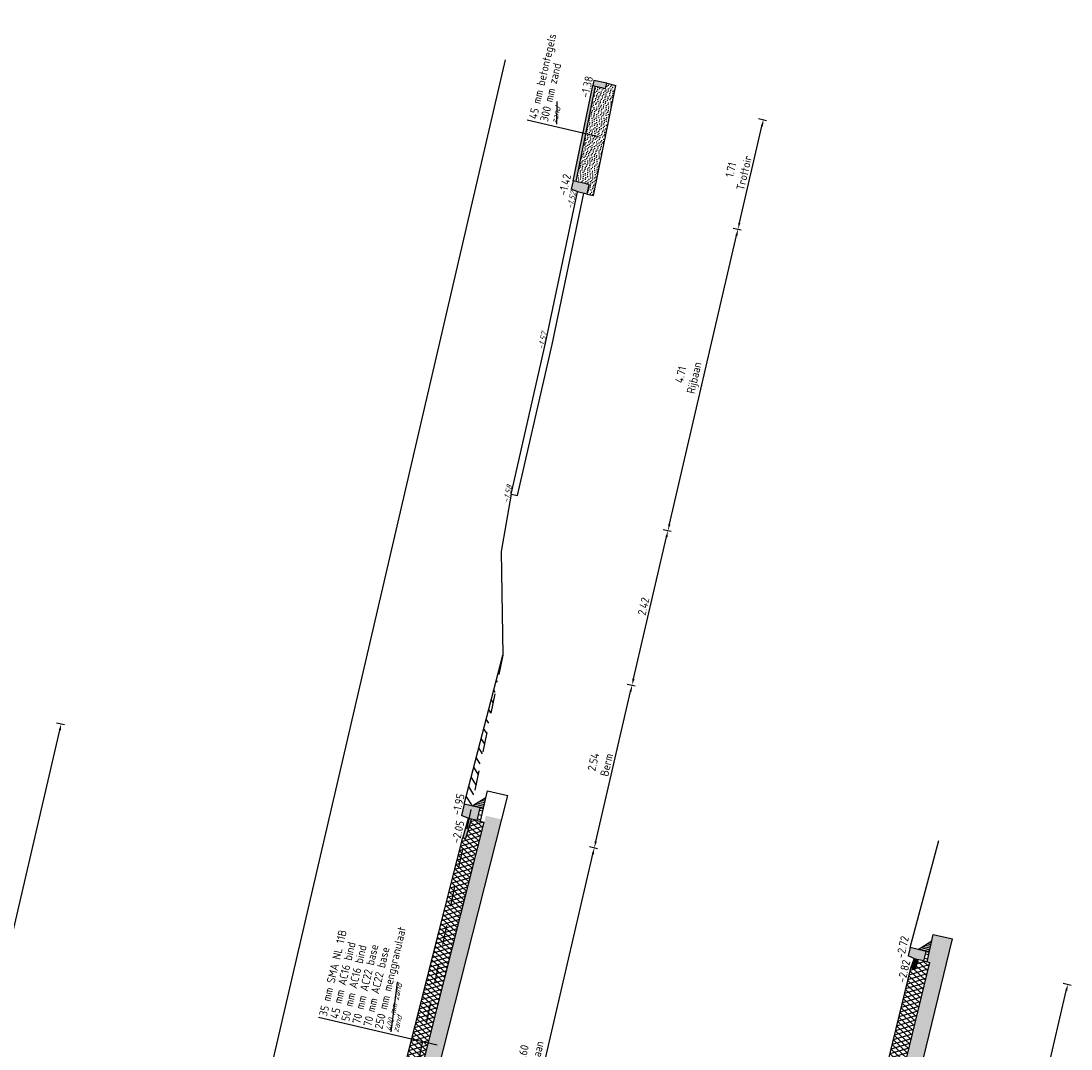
# Model space of a CAD drawing. Header units: metres. Extents: x 116958 to 118326, y 475500 to 477904.
# Tile 22 of 256: x 117782 to 117798, y 475623 to 475638. Entities that reach past the tile are written whole.
import ezdxf

# ---------------------------------------------------------------- set-up
doc = ezdxf.new("R2010")
doc.units = ezdxf.units.M
doc.header["$LTSCALE"] = 0.2
doc.linetypes.add('OPNEMEN', pattern=[3, 1.5, -1.5])
doc.layers.get('0').update_dxf_attribs({"color": 6})
for name, color, linetype in [('X-XX-DWP-ARCERING', 13, 'Continuous'), ('X-XX-DWP-ARCERING_GRIJS', 253, 'Continuous'), ('X-XX-DWP-BEST_SITUATIE', 13, 'Continuous'), ('X-XX-DWP-MAATVOERING', 2, 'Continuous'), ('X-XX-DWP-NW_SITUATIE', 3, 'Continuous'), ('X-XX-DWP-TEKST25', 2, 'Continuous'), ('X-XX-DWP-VERW_SITUATIE', 240, 'OPNEMEN')]:
    doc.layers.add(name, color=color, linetype=linetype)
doc.styles.get("Standard").update_dxf_attribs({"font": 'isocp.shx'})
doc.dimstyles.new('dim-50', dxfattribs={"dimscale": 0.05, "dimtxt": 2.5, "dimasz": 2, "dimexe": 1, "dimexo": 1, "dimgap": 0.8, "dimtad": 1, "dimzin": 0, "dimdsep": 46, "dimtxsty": 'Standard', "dimcen": 0, "dimclrd": 1, "dimclre": 1, "dimclrt": 256, "dimazin": 0, "dimtfac": 1, "dimtmove": 1, "dimatfit": 3, "dimfxl": 1.5, "dimfxlon": 1, "dimtfill": 1, "dimtolj": 1, "dimtzin": 0, "dimlwd": -1, "dimlwe": -1, "dimarcsym": 0})

# ---------------------------------------------------------------- blocks, each defined once
blk = doc.blocks.new('*D225')
at = {"layer": 'Defpoints', "color": 0, "transparency": 16777216}
for p in [(117781.352, 475628.092), (117782.881, 475627.737), (117778.887, 475618.584)]:
    blk.add_point(p, dxfattribs=at)
at = {"layer": 'X-XX-DWP-MAATVOERING', "color": 1, "transparency": 16777216}
for p, q in [((117782.808, 475627.754), (117782.93, 475627.726)), ((117780.682, 475618.269), (117782.859, 475627.64)), ((117780.586, 475618.189), (117780.708, 475618.161))]:
    blk.add_line(p, q, dxfattribs=at)
for points in [[(117782.843, 475627.644), (117782.875, 475627.636), (117782.881, 475627.737)], [(117780.666, 475618.273), (117780.698, 475618.266), (117780.659, 475618.172)]]:
    blk.add_solid(points, dxfattribs=at)
at = {"layer": 'X-XX-DWP-MAATVOERING', "transparency": 16777216, "insert": (117781.551, 475623.005), "char_height": 0.125, "attachment_point": 5, "rotation": 76.9219, "bg_fill": 3, "box_fill_scale": 1.1, "bg_fill_color": 256, "bg_fill_true_color": 13158600, "bg_fill_transparency": 0}
blk.add_mtext('\\A1;9.82\\PRijbaan', dxfattribs=at)
blk = doc.blocks.new('*D180')
at = {"layer": 'Defpoints', "color": 0, "transparency": 16777216}
for p in [(117789.067, 475626.3), (117790.996, 475625.852), (117787.466, 475619.896)]:
    blk.add_point(p, dxfattribs=at)
at = {"layer": 'X-XX-DWP-MAATVOERING', "color": 1, "transparency": 16777216}
for p, q in [((117790.923, 475625.869), (117791.045, 475625.841)), ((117789.525, 475619.52), (117790.973, 475625.754)), ((117789.429, 475619.44), (117789.551, 475619.412))]:
    blk.add_line(p, q, dxfattribs=at)
for points in [[(117790.957, 475625.758), (117790.989, 475625.751), (117790.996, 475625.852)], [(117789.509, 475619.524), (117789.541, 475619.517), (117789.502, 475619.423)]]:
    blk.add_solid(points, dxfattribs=at)
at = {"layer": 'X-XX-DWP-MAATVOERING', "transparency": 16777216, "insert": (117790.03, 475622.688), "char_height": 0.125, "attachment_point": 5, "rotation": 76.9219, "bg_fill": 3, "box_fill_scale": 1.1, "bg_fill_color": 256, "bg_fill_true_color": 13158600, "bg_fill_transparency": 0}
blk.add_mtext('\\A1;6.60\\PRijbaan', dxfattribs=at)
blk = doc.blocks.new('*D181')
at = {"layer": 'Defpoints', "color": 0, "transparency": 16777216}
for p in [(117789.605, 475628.782), (117791.571, 475628.326), (117789.067, 475626.3)]:
    blk.add_point(p, dxfattribs=at)
at = {"layer": 'X-XX-DWP-MAATVOERING', "color": 1, "transparency": 16777216}
for p, q in [((117791.497, 475628.343), (117791.619, 475628.314)), ((117791.018, 475625.949), (117791.548, 475628.228)), ((117790.923, 475625.869), (117791.045, 475625.841))]:
    blk.add_line(p, q, dxfattribs=at)
for points in [[(117791.532, 475628.232), (117791.564, 475628.225), (117791.571, 475628.326)], [(117791.002, 475625.953), (117791.035, 475625.946), (117790.996, 475625.852)]]:
    blk.add_solid(points, dxfattribs=at)
at = {"layer": 'X-XX-DWP-MAATVOERING', "transparency": 16777216, "insert": (117791.082, 475627.136), "char_height": 0.125, "attachment_point": 5, "rotation": 76.9219, "bg_fill": 3, "box_fill_scale": 1.1, "bg_fill_color": 256, "bg_fill_true_color": 13158600, "bg_fill_transparency": 0}
blk.add_mtext('\\A1;2.54\\PBerm', dxfattribs=at)
blk = doc.blocks.new('130-150r')
for p, q in [((-150, -120), (-130, 0)), ((0, 0), (-130, 0)), ((0, -250), (0, 0)), ((-150, -250), (-150, -120)), ((-150, -250), (0, -250))]:
    blk.add_line(p, q)
blk = doc.blocks.new('*D285')
at = {"layer": 'Defpoints', "color": 0, "transparency": 16777216}
for p in [(117796.043, 475624.275), (117798.203, 475623.773), (117792.712, 475609.938)]:
    blk.add_point(p, dxfattribs=at)
at = {"layer": 'X-XX-DWP-MAATVOERING', "color": 1, "transparency": 16777216}
for p, q in [((117798.13, 475623.79), (117798.252, 475623.762)), ((117794.895, 475609.533), (117798.18, 475623.676)), ((117794.799, 475609.453), (117794.921, 475609.424))]:
    blk.add_line(p, q, dxfattribs=at)
for points in [[(117798.164, 475623.68), (117798.196, 475623.672), (117798.203, 475623.773)], [(117794.879, 475609.537), (117794.911, 475609.529), (117794.872, 475609.436)]]:
    blk.add_solid(points, dxfattribs=at)
at = {"layer": 'X-XX-DWP-MAATVOERING', "transparency": 16777216, "insert": (117796.318, 475616.655), "char_height": 0.125, "attachment_point": 5, "rotation": 76.9219, "bg_fill": 3, "box_fill_scale": 1.1, "bg_fill_color": 256, "bg_fill_true_color": 13158600, "bg_fill_transparency": 0}
blk.add_mtext('\\A1;14.72\\PRijbaan', dxfattribs=at)
blk = doc.blocks.new('80x200')
for p, q in [((0, 0), (-80, 0)), ((-80, 0), (-80, -200)), ((0, -200), (0, 0)), ((-80, -200), (0, -200))]:
    blk.add_line(p, q)
blk = doc.blocks.new('*D305')
at = {"layer": 'Defpoints', "color": 0, "transparency": 16777216}
for p in [(117790.738, 475635.836), (117793.183, 475635.268), (117789.731, 475631.235)]:
    blk.add_point(p, dxfattribs=at)
at = {"layer": 'X-XX-DWP-MAATVOERING', "color": 1, "transparency": 16777216}
for p, q in [((117793.11, 475635.285), (117793.232, 475635.257)), ((117792.14, 475630.778), (117793.161, 475635.171)), ((117792.044, 475630.697), (117792.166, 475630.669))]:
    blk.add_line(p, q, dxfattribs=at)
for points in [[(117793.144, 475635.175), (117793.177, 475635.167), (117793.183, 475635.268)], [(117792.124, 475630.782), (117792.156, 475630.774), (117792.117, 475630.68)]]:
    blk.add_solid(points, dxfattribs=at)
at = {"layer": 'X-XX-DWP-MAATVOERING', "transparency": 16777216, "insert": (117792.431, 475633.025), "char_height": 0.125, "attachment_point": 5, "rotation": 76.9219, "bg_fill": 3, "box_fill_scale": 1.1, "bg_fill_color": 256, "bg_fill_true_color": 13158600, "bg_fill_transparency": 0}
blk.add_mtext('\\A1;4.71\\PRijbaan', dxfattribs=at)
blk = doc.blocks.new('*D306')
at = {"layer": 'Defpoints', "color": 0, "transparency": 16777216}
for p in [(117791.184, 475637.488), (117793.57, 475636.934), (117790.884, 475635.802)]:
    blk.add_point(p, dxfattribs=at)
at = {"layer": 'X-XX-DWP-MAATVOERING', "color": 1, "transparency": 16777216}
for p, q in [((117793.497, 475636.951), (117793.619, 475636.922)), ((117793.206, 475635.366), (117793.548, 475636.836)), ((117793.11, 475635.285), (117793.232, 475635.257))]:
    blk.add_line(p, q, dxfattribs=at)
for points in [[(117793.531, 475636.84), (117793.564, 475636.833), (117793.57, 475636.934)], [(117793.19, 475635.369), (117793.222, 475635.362), (117793.183, 475635.268)]]:
    blk.add_solid(points, dxfattribs=at)
at = {"layer": 'X-XX-DWP-MAATVOERING', "transparency": 16777216, "insert": (117793.175, 475636.148), "char_height": 0.125, "attachment_point": 5, "rotation": 76.9219, "bg_fill": 3, "box_fill_scale": 1.1, "bg_fill_color": 256, "bg_fill_true_color": 13158600, "bg_fill_transparency": 0}
blk.add_mtext('\\A1;1.71\\PTrottoir', dxfattribs=at)
blk = doc.blocks.new('180-200r')
for p, q in [((-200, 130), (-180, 250)), ((0, 250), (-180, 250)), ((0, 0), (0, 250)), ((-200, 0), (-200, 130)), ((-200, 0), (0, 0))]:
    blk.add_line(p, q)
blk = doc.blocks.new('*D463')
at = {"layer": 'Defpoints', "color": 0, "transparency": 16777216}
for p in [(117789.731, 475631.235), (117792.117, 475630.68), (117789.605, 475628.782)]:
    blk.add_point(p, dxfattribs=at)
at = {"layer": 'X-XX-DWP-MAATVOERING', "color": 1, "transparency": 16777216}
for p, q in [((117791.593, 475628.423), (117792.095, 475630.583)), ((117792.044, 475630.697), (117792.166, 475630.669)), ((117791.497, 475628.343), (117791.619, 475628.314))]:
    blk.add_line(p, q, dxfattribs=at)
for points in [[(117792.079, 475630.587), (117792.111, 475630.579), (117792.117, 475630.68)], [(117791.577, 475628.427), (117791.609, 475628.419), (117791.571, 475628.326)]]:
    blk.add_solid(points, dxfattribs=at)
at = {"layer": 'X-XX-DWP-MAATVOERING', "transparency": 16777216, "insert": (117791.744, 475629.526), "char_height": 0.125, "attachment_point": 5, "rotation": 76.9219, "bg_fill": 3, "box_fill_scale": 1.1, "bg_fill_color": 256, "bg_fill_true_color": 13158600, "bg_fill_transparency": 0}
blk.add_mtext('\\A1;2.42', dxfattribs=at)

msp = doc.modelspace()

# ---------------------------------------------------------------- hatches: boundary and pattern name
at = {"layer": 'X-XX-DWP-ARCERING'}
h = msp.add_hatch(color=253, dxfattribs=at)
h.dxf.hatch_style = 1
h.paths.add_polyline_path([(117790.989, 475637.533), (117790.971, 475637.456), (117791.165, 475637.41), (117791.184, 475637.488)])
h = msp.add_hatch(color=253, dxfattribs=at)
h.dxf.hatch_style = 1
h.paths.add_polyline_path([(117790.675, 475636.005), (117790.645, 475635.878), (117790.758, 475635.832), (117790.816, 475635.818), (117790.816, 475635.818), (117790.884, 475635.802), (117790.918, 475635.948)])
h = msp.add_hatch(dxfattribs=at)
h.set_pattern_fill('STELSPECIE', color=256, scale=0.02, angle=76.9219)
h.set_pattern_definition([(166.92186, (117763.856014, 475669.542338), (-0.006033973, -0.025974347), [])])
h.paths.add_polyline_path([(117795.924, 475624.303), (117796.134, 475624.433), (117796.094, 475624.263), (117796.026, 475624.279)])
h = msp.add_hatch(dxfattribs=at)
h.set_pattern_fill('STELSPECIE', color=256, scale=0.05, angle=118.6717)
h.set_pattern_definition([(166.921862, (117529.947554, 475102.872506), (-0.0150849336, -0.0649358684), [])])
h.paths.add_polyline_path([(117796.046, 475624.274), (117796.012, 475624.128), (117796.06, 475624.117), (117796.094, 475624.263)])

# ---------------------------------------------------------------- linework, layer by layer
at = {"layer": 'X-XX-DWP-BEST_SITUATIE'}
msp.add_line((117789.731, 475631.235), (117789.579, 475630.359), dxfattribs=at)
at = {"layer": 'X-XX-DWP-BEST_SITUATIE', "flags": 128}
for points in [[(117789.731, 475631.235), (117790.254, 475633.531), (117790.738, 475635.836)], [(117790.758, 475635.832), (117790.738, 475635.836)], [(117789.828, 475631.212), (117790.352, 475633.51), (117790.836, 475635.814)], [(117789.731, 475631.235), (117789.828, 475631.212)]]:
    msp.add_lwpolyline(points, dxfattribs=at)
at = {"layer": 'X-XX-DWP-NW_SITUATIE'}
for p, q in [((117795.802, 475624.331), (117796.242, 475625.962)), ((117796.06, 475624.117), (117796.156, 475624.531)), ((117795.924, 475624.303), (117796.134, 475624.433)), ((117796.046, 475624.274), (117796.094, 475624.263)), ((117796.012, 475624.128), (117796.103, 475624.107))]:
    msp.add_line(p, q, dxfattribs=at)
at = {"layer": 'X-XX-DWP-NW_SITUATIE', "flags": 128}
for points in [[(117790.675, 475636.005), (117790.971, 475637.456)], [(117790.719, 475635.995), (117791.014, 475637.445)], [(117796.156, 475624.531), (117796.447, 475624.463)], [(117793.041, 475609.424), (117794.663, 475617.12), (117796.447, 475624.463)], [(117792.663, 475610.103), (117794.165, 475617.233), (117795.814, 475624.021)], [(117792.886, 475609.897), (117794.419, 475617.175), (117796.103, 475624.107)]]:
    msp.add_lwpolyline(points, dxfattribs=at)
msp.add_lwpolyline([(117795.882, 475624.004), (117795.814, 475624.021), (117795.866, 475624.162), (117795.919, 475624.149)], close=True, dxfattribs=at)
at = {"layer": 'X-XX-DWP-TEKST25', "color": 1}
msp.add_line((117790.424, 475636.864), (117790.43, 475637.213), dxfattribs=at)

# ---------------------------------------------------------------- block references
at = {"layer": 'X-XX-DWP-NW_SITUATIE'}
for name, p, xscale, yscale, zscale, rotation in [('80x200', (117790.989, 475637.533), 0.001, 0.001, 0.001, 76.92186179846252), ('130-150r', (117790.675, 475636.005), 0.0009999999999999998, 0.0009999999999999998, 0.0009999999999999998, 76.94336625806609), ('130-150r', (117795.802, 475624.331), 0.001, 0.001, 0.001, 76.9218617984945)]:
    msp.add_blockref(name, p, dxfattribs=dict(at, xscale=xscale, yscale=yscale, zscale=zscale, rotation=rotation))

# ---------------------------------------------------------------- texts
at = {"layer": 'X-XX-DWP-BEST_SITUATIE', "oblique": 20}
for s, p in [('-1.52', (117790.661, 475635.567)), ('-1.57', (117790.22, 475633.426)), ('-1.58', (117789.689, 475631.093))]:
    msp.add_text(s, height=0.09, rotation=76.9219, dxfattribs=at).set_placement(p)
at = {"layer": 'X-XX-DWP-TEKST25'}
for s, rotation, p in [('45 mm betontegels', 76.9156, (117790.119, 475636.935)), ('300 mm zand', 76.9156, (117790.288, 475636.896)), ('-1.38', 76.9219, (117790.906, 475637.259)), ('-1.42', 76.9219, (117790.571, 475635.772)), ('35 mm SMA NL 11B', 76.9156, (117786.925, 475623.278)), ('-2.72', 76.9219, (117795.709, 475624.157)), ('-2.82', 76.9219, (117795.73, 475623.788))]:
    msp.add_text(s, height=0.125, rotation=rotation, dxfattribs=at).set_placement(p)
at = {"layer": 'X-XX-DWP-TEKST25', "color": 1, "oblique": 20}
msp.add_text('zand', height=0.09, rotation=76.9156, dxfattribs=at).set_placement((117790.424, 475636.864))

# ---------------------------------------------------------------- dimensions: what is measured, and where the dimension line sits
at = {"layer": 'X-XX-DWP-MAATVOERING'}
for base, p1, p2, picture, middle in [((117782.881, 475627.737), (117778.887, 475618.584), (117781.352, 475628.092), '*D225', (117781.551, 475623.005)), ((117790.996, 475625.852), (117787.466, 475619.896), (117789.067, 475626.3), '*D180', (117790.03, 475622.688))]:
    dim = msp.add_linear_dim(base=base, p1=p1, p2=p2, angle=76.9219, text='<>\\PRijbaan', dimstyle='dim-50', dxfattribs=at)
    dim.commit()
    dim.dimension.update_dxf_attribs({"geometry": picture, "text_midpoint": middle})

# ---------------------------------------------------------------- next in the draw order: linework, layer by layer
at = {"layer": 'X-XX-DWP-TEKST25', "color": 1}
for p, q in [((117787.905, 475623.051), (117788, 475623.801)), ((117788.603, 475622.847), (117786.799, 475623.266))]:
    msp.add_line(p, q, dxfattribs=at)

# ---------------------------------------------------------------- next in the draw order: texts
at = {"layer": 'X-XX-DWP-TEKST25'}
for s, p in [('250 mm menggranulaat', (117787.769, 475623.082)), ('45 mm AC16 bind', (117787.094, 475623.239)), ('50 mm AC16 bind', (117787.263, 475623.2)), ('70 mm AC22 base', (117787.431, 475623.161)), ('70 mm AC22 base', (117787.6, 475623.121))]:
    msp.add_text(s, height=0.125, rotation=76.9156, dxfattribs=at).set_placement(p)
at = {"layer": 'X-XX-DWP-TEKST25', "color": 1, "oblique": 20}
for s, p in [('400 mm zand', (117787.905, 475623.051)), ('zand', (117788.011, 475623.033))]:
    msp.add_text(s, height=0.09, rotation=76.9156, dxfattribs=at).set_placement(p)

# ---------------------------------------------------------------- next in the draw order: dimensions: what is measured, and where the dimension line sits
at = {"layer": 'X-XX-DWP-MAATVOERING'}
for base, p1, p2, text, picture, middle in [((117793.183, 475635.268), (117789.731, 475631.235), (117790.738, 475635.836), '<>\\PRijbaan', '*D305', (117792.431, 475633.025)), ((117791.571, 475628.326), (117789.067, 475626.3), (117789.605, 475628.782), '<>\\PBerm', '*D181', (117791.082, 475627.136)), ((117798.203, 475623.773), (117792.712, 475609.938), (117796.043, 475624.275), '<>\\PRijbaan', '*D285', (117796.318, 475616.655))]:
    dim = msp.add_linear_dim(base=base, p1=p1, p2=p2, angle=76.9219, text=text, dimstyle='dim-50', dxfattribs=at)
    dim.commit()
    dim.dimension.update_dxf_attribs({"geometry": picture, "text_midpoint": middle})

# ---------------------------------------------------------------- next in the draw order: hatches: boundary and pattern name
at = {"layer": 'X-XX-DWP-ARCERING'}
h = msp.add_hatch(dxfattribs=at)
h.set_pattern_fill('STELSPECIE', color=256, scale=0.02, angle=76.9219)
h.set_pattern_definition([(166.92186, (117757.068835, 475671.72889), (-0.006033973, -0.025974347), [])])
h.paths.add_polyline_path([(117789.137, 475626.489), (117789.346, 475626.619), (117789.307, 475626.45), (117789.239, 475626.465)])
h = msp.add_hatch(color=253, dxfattribs=at)
h.dxf.hatch_style = 1
h.paths.add_polyline_path([(117789.015, 475626.517), (117788.974, 475626.342), (117789.086, 475626.295), (117789.213, 475626.266), (117789.258, 475626.461)])
h = msp.add_hatch(dxfattribs=at)
h.set_pattern_fill('STELSPECIE', color=256, scale=0.05, angle=118.6717)
h.set_pattern_definition([(166.921862, (117523.160375, 475105.05906), (-0.0150849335, -0.0649358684), [])])
h.paths.add_polyline_path([(117789.258, 475626.461), (117789.213, 475626.266), (117789.262, 475626.255), (117789.307, 475626.45)])
h = msp.add_hatch(dxfattribs=at)
h.set_pattern_fill('SCHR-BETON', color=256, scale=0.05, angle=118.67)
h.set_pattern_definition([(245.2487, (117788.46868, 475622.87847), (-0.170043, -0.030745), [0.018, -0.198]), (190.2487, (117788.46868, 475622.87847), (0.079608, -0.165412), [0.0144, -0.1584]), (295.6997, (117788.45451, 475622.8759), (-0.090436, -0.1961564), [0.015298, -0.1682744]), (241.433, (117788.4813, 475622.83215), (-0.257568, -0.029041), [0.027, -0.297]), (291.884, (117788.45984, 475622.82973), (-0.154933, -0.284555), [0.022946, -0.252411]), (186.433, (117788.4813, 475622.83215), (-0.154933, -0.284555), [0.0216, -0.2376]), (216.2487, (117788.455, 475622.83742), (-0.1636287, 0.0555483), [0.018, -0.198]), (161.2487, (117788.455, 475622.83742), (-0.010567, -0.183267), [0.0144, -0.1584]), (266.7, (117788.44136, 475622.84205), (-0.174195, -0.127719), [0.015298, -0.1682744]), (232.7487, (117788.46868, 475622.878465), (0.0181974, -0.0778493), [0, -0.15648, 0, -0.1608, 0, -0.159]), (202.7487, (117788.46868, 475622.878465), (-0.0360177, -0.1079317), [0, -0.09168, 0, -0.15288, 0, -0.0606]), (162.7487, (117788.52032, 475622.89254), (-0.1250443, -0.0284692), [0, -0.06, 0, -0.1872, 0, -0.2484]), (152.7487, (117788.54347, 475622.89885), (-0.128718, -0.0599914), [0, -0.078, 0, -0.12432, 0, -0.1764])])
h.paths.add_polyline_path([(117789.345, 475626.338), (117787.7, 475619.842), (117787.642, 475619.855), (117787.534, 475619.392), (117787.824, 475619.325), (117789.588, 475626.282)])
h = msp.add_hatch(color=253, dxfattribs=at)
h.dxf.hatch_style = 1
h.paths.add_polyline_path([(117789.076, 475626.298), (117788.994, 475626.01), (117789.042, 475625.996), (117789.124, 475626.285)])
h = msp.add_hatch(dxfattribs=at)
h.set_pattern_fill('SCHR-BETON', color=256, scale=0.05, angle=118.67)
h.set_pattern_definition([(245.591862, (117885.9887, 476092.91642), (-0.16985602, -0.031762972), [0.018, -0.198]), (190.59186, (117885.9887, 476092.91642), (0.08059727, -0.16493228), [0.0144, -0.1584]), (296.04286, (117885.97454, 476092.91377), (-0.08925987, -0.19669457), [0.01529768, -0.1682744]), (241.77606, (117886.0016, 476092.87018), (-0.25738936, -0.03058304), [0.027, -0.297]), (292.22746, (117885.98015, 476092.86764), (-0.15322643, -0.28547804), [0.02294648, -0.2524112]), (186.77586, (117886.0016, 476092.87018), (-0.15322633, -0.28547808), [0.0216, -0.2376]), (216.591862, (117885.97525, 476092.87529), (-0.163958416, 0.05456731), [0.018, -0.198]), (161.59186, (117885.97525, 476092.8753), (-0.0094688, -0.183327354), [0.0144, -0.1584]), (267.04326, (117885.96159, 476092.87984), (-0.173426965, -0.128760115), [0.01529768, -0.1682744]), (233.091862, (117885.988693, 476092.91642), (0.0186633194, -0.077738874), [0, -0.15648, 0, -0.1608, 0, -0.159]), (203.091862, (117885.98869, 476092.91642), (-0.035370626, -0.108145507), [0, -0.09168, 0, -0.15288, 0, -0.0606]), (163.091862, (117886.040244, 476092.930804), (-0.124871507, -0.02921762), [0, -0.06, 0, -0.1872, 0, -0.2484]), (153.091862, (117886.06336, 476092.93725), (-0.128356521, -0.060761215), [0, -0.078, 0, -0.12432, 0, -0.1764])])
h.paths.add_polyline_path([(117796.156, 475624.531), (117796.06, 475624.117), (117796.103, 475624.107), (117794.419, 475617.175), (117792.886, 475609.897), (117792.824, 475609.912), (117792.728, 475609.497), (117793.041, 475609.424), (117794.663, 475617.12), (117796.447, 475624.463)])
h = msp.add_hatch(color=253, dxfattribs=at)
h.dxf.hatch_style = 1
h.paths.add_polyline_path([(117795.802, 475624.331), (117795.773, 475624.204), (117795.885, 475624.158), (117796.012, 475624.128), (117796.046, 475624.274)])
h = msp.add_hatch(color=253, dxfattribs=at)
h.dxf.hatch_style = 1
h.paths.add_polyline_path([(117795.866, 475624.162), (117795.814, 475624.021), (117795.882, 475624.004), (117795.919, 475624.149)])
at = {"layer": 'X-XX-DWP-ARCERING_GRIJS'}
h = msp.add_hatch(dxfattribs=at)
h.set_pattern_fill('ASFALT', color=256, scale=0.05)
h.set_pattern_definition([(136.921862, (117587.671193, 476725.72233), (-0.0426871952, -0.0456514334), []), (196.921862, (117587.671193, 476725.72233), (0.0181917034, -0.059793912), [])])
h.paths.add_polyline_path([(117788.994, 475626.01), (117787.447, 475619.901), (117787.7, 475619.842), (117789.32, 475626.241), (117789.124, 475626.287), (117789.042, 475625.996)])
h = msp.add_hatch(dxfattribs=at)
h.set_pattern_fill('ASFALT', color=256, scale=0.05)
h.set_pattern_definition([(136.921862, (117885.988693, 476092.91642), (-0.042687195, -0.045651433), []), (196.921862, (117885.988693, 476092.91642), (0.0181917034, -0.059793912), [])])
h.paths.add_polyline_path([(117795.919, 475624.15), (117795.882, 475624.004), (117795.814, 475624.021), (117794.165, 475617.233), (117792.663, 475610.103), (117792.732, 475610.089), (117792.701, 475609.94), (117792.775, 475609.923), (117792.886, 475609.897), (117794.419, 475617.175), (117796.103, 475624.107), (117796.012, 475624.128)])

# ---------------------------------------------------------------- next in the draw order: linework, layer by layer
at = {"layer": 'Defpoints'}
msp.add_line((117780.824, 475599.878), (117789.645, 475637.846), dxfattribs=at)
at = {"layer": 'X-XX-DWP-BEST_SITUATIE'}
msp.add_line((117789.579, 475630.359), (117789.605, 475628.782), dxfattribs=at)
at = {"layer": 'X-XX-DWP-NW_SITUATIE'}
for p, q in [((117789.015, 475626.517), (117789.605, 475628.782)), ((117789.262, 475626.255), (117789.368, 475626.718)), ((117789.369, 475626.718), (117789.68, 475626.645)), ((117787.824, 475619.325), (117789.68, 475626.645)), ((117789.137, 475626.489), (117789.346, 475626.619)), ((117789.258, 475626.461), (117789.307, 475626.45)), ((117787.7, 475619.842), (117789.32, 475626.241)), ((117789.213, 475626.266), (117789.32, 475626.241)), ((117787.447, 475619.901), (117788.994, 475626.01))]:
    msp.add_line(p, q, dxfattribs=at)
at = {"layer": 'X-XX-DWP-NW_SITUATIE', "flags": 128}
msp.add_lwpolyline([(117788.994, 475626.01), (117789.042, 475625.996), (117789.124, 475626.285), (117789.076, 475626.298), (117788.994, 475626.01)], close=True, dxfattribs=at)
at = {"layer": 'X-XX-DWP-VERW_SITUATIE'}
msp.add_line((117789.605, 475628.782), (117787.257, 475617.537), dxfattribs=at)

# ---------------------------------------------------------------- next in the draw order: block references
at = {"layer": 'X-XX-DWP-NW_SITUATIE', "xscale": 0.001, "yscale": 0.001, "zscale": 0.001, "rotation": 76.9218618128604}
msp.add_blockref('180-200r', (117789.258, 475626.461), dxfattribs=at)

# ---------------------------------------------------------------- next in the draw order: texts
at = {"layer": 'X-XX-DWP-TEKST25'}
for s, p in [('-1.95', (117788.95, 475626.337)), ('-2.05', (117788.943, 475625.912))]:
    msp.add_text(s, height=0.125, rotation=76.9219, dxfattribs=at).set_placement(p)

# ---------------------------------------------------------------- next in the draw order: dimensions: what is measured, and where the dimension line sits
at = {"layer": 'X-XX-DWP-MAATVOERING'}
dim = msp.add_linear_dim(base=(117793.57, 475636.934), p1=(117790.884, 475635.802), p2=(117791.184, 475637.488), angle=76.9219, text='<>\\PTrottoir', dimstyle='dim-50', dxfattribs=at)
dim.commit()
dim.dimension.update_dxf_attribs({"geometry": '*D306', "text_midpoint": (117793.175, 475636.148)})

# ---------------------------------------------------------------- next in the draw order: hatches: boundary and pattern name
at = {"layer": 'X-XX-DWP-ARCERING'}
h = msp.add_hatch(color=253, dxfattribs=at)
h.dxf.hatch_style = 1
h.paths.add_polyline_path([(117790.971, 475637.456), (117790.675, 475636.005), (117790.719, 475635.995), (117791.014, 475637.445)])
h = msp.add_hatch(dxfattribs=at)
h.set_pattern_fill('ZAND', color=256, scale=0.05, angle=76.92)
h.set_pattern_definition([(153.841861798, (16.53913, -3.842125), (-0.142977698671, -0.01890443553), [0, -0.04, 0, -0.045, 0, -0.035]), (153.841861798, (16.49159, -3.84819), (-0.071171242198, -0.054172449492), [0, -0.034, 0, -0.05, 0, -0.044]), (153.841861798, (16.44387, -3.85461), (-0.107074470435, -0.036538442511), [0, -0.038, 0, -0.044, 0, -0.06])])
h.paths.add_polyline_path([(117791.184, 475637.488), (117791.165, 475637.41), (117791.014, 475637.445), (117790.719, 475635.995), (117790.918, 475635.948), (117790.884, 475635.802), (117790.981, 475635.78), (117791.323, 475637.456)])

# ---------------------------------------------------------------- next in the draw order: linework, layer by layer
at = {"layer": 'X-XX-DWP-NW_SITUATIE', "flags": 128}
for points in [[(117790.981, 475635.78), (117791.323, 475637.456)], [(117791.184, 475637.488), (117791.323, 475637.456)], [(117790.884, 475635.802), (117790.981, 475635.78)]]:
    msp.add_lwpolyline(points, dxfattribs=at)
at = {"layer": 'X-XX-DWP-TEKST25', "color": 1}
msp.add_line((117791.059, 475636.675), (117789.973, 475636.928), dxfattribs=at)

# ---------------------------------------------------------------- next in the draw order: dimensions: what is measured, and where the dimension line sits
at = {"layer": 'X-XX-DWP-MAATVOERING'}
dim = msp.add_linear_dim(base=(117792.117, 475630.68), p1=(117789.605, 475628.782), p2=(117789.731, 475631.235), angle=76.9219, dimstyle='dim-50', dxfattribs=at)
dim.commit()
dim.dimension.update_dxf_attribs({"geometry": '*D463', "text_midpoint": (117791.744, 475629.526)})

# ---------------------------------------------------------------- next in the draw order: hatches: boundary and pattern name
at = {"layer": 'X-XX-DWP-ARCERING'}
h = msp.add_hatch(dxfattribs=at)
h.set_pattern_fill('AANVULLEN', color=256, scale=0.05)
h.set_pattern_definition([(121.921862, (117613.59268, 476709.61816), (-0.093364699, -0.058163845), [])])
h.paths.add_polyline_path([(117789.015, 475626.517), (117789.127, 475626.491), (117789.605, 475628.782)])

doc.saveas('drawing.dxf')
